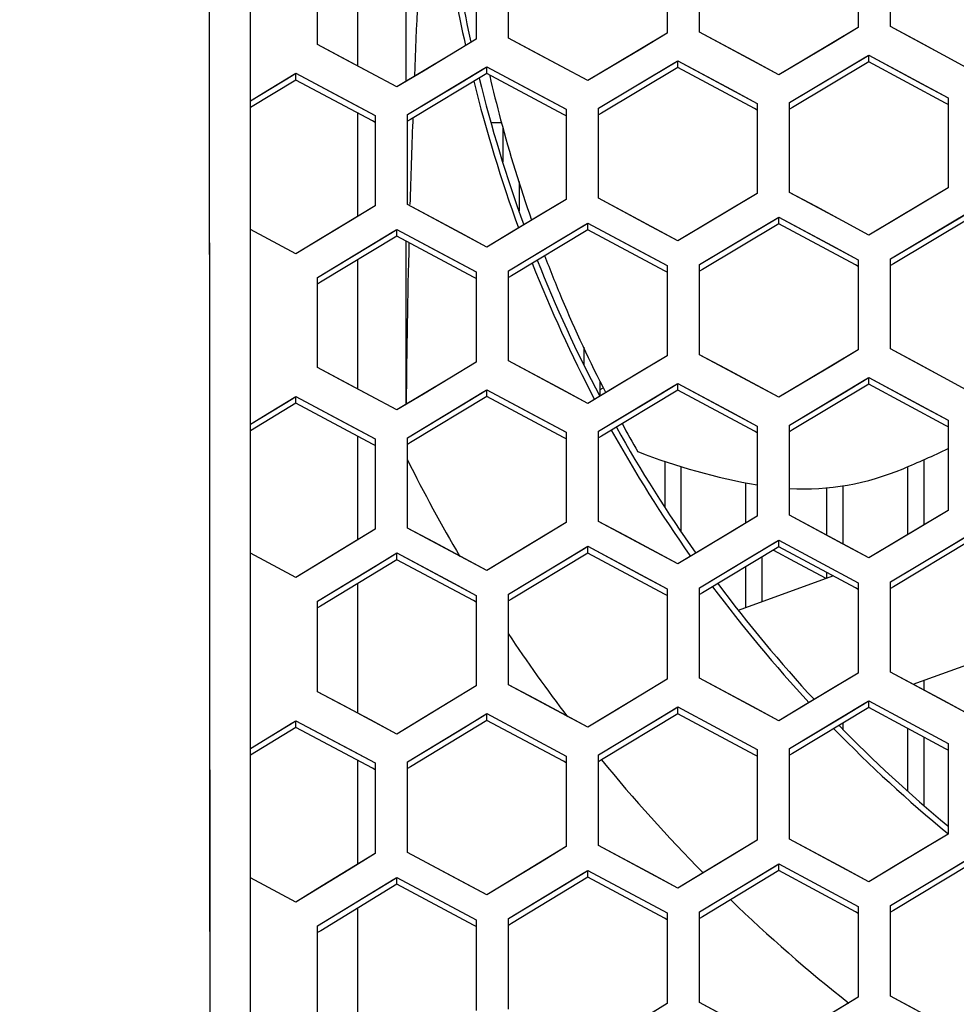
# Model space of a CAD drawing. Header units: millimetres. Extents: x 0 to 420, y 0 to 297.
# Tile 17 of 139: x 99.5 to 105.28, y 101.55 to 107.64. Entities that reach past the tile are written whole.
import ezdxf

# ---------------------------------------------------------------- set-up
doc = ezdxf.new("R2010")
doc.units = ezdxf.units.MM
doc.header["$LTSCALE"] = 23.1
doc.linetypes.add('DASHED', pattern=[0.2, 0.1, -0.1])
doc.layers.get('0').update_dxf_attribs({"linetype": 'CONTINUOUS'})
doc.layers.add('DIM_PILOTEES', color=7, linetype='CONTINUOUS')
doc.layers.add('LAY0001', color=7, linetype='CONTINUOUS')
doc.styles.get("Standard").update_dxf_attribs({"font": 'txt', "width": 0.7})
doc.dimstyles.new('DIMSTYLE_3', dxfattribs={"dimtxt": 2.5, "dimasz": 3.5, "dimexe": 2, "dimexo": 0, "dimtad": 1, "dimdec": 0, "dimlfac": 5, "dimdsep": 46, "dimtxsty": 'Standard', "dimblk": '_FILLED', "dimblk1": '_FILLED', "dimblk2": '_FILLED', "dimcen": 0.09, "dimazin": 2, "dimtp": 0.8, "dimtm": 0.8, "dimtfac": 1, "dimtdec": 0, "dimtofl": 0, "dimtmove": 0, "dimatfit": 3, "dimldrblk": '_FILLED', "dimfxl": 0, "dimtolj": 1, "dimarcsym": 0})
doc.dimstyles.new('DIMSTYLE_7', dxfattribs={"dimtxt": 2.5, "dimasz": 3.5, "dimexe": 2, "dimexo": 0, "dimtad": 1, "dimdsep": 46, "dimtxsty": 'Standard', "dimblk": '_FILLED', "dimblk1": '_FILLED', "dimblk2": '_FILLED', "dimcen": 0.09, "dimazin": 2, "dimtp": 0.3, "dimtm": 0.3, "dimtfac": 1, "dimtmove": 0, "dimatfit": 2, "dimldrblk": '_FILLED', "dimfxl": 0, "dimtolj": 1, "dimarcsym": 0})

# ---------------------------------------------------------------- blocks, each defined once
blk = doc.blocks.new('_FILLED')
at = {"color": 0, "linetype": 'ByBlock'}
blk.add_solid([(0, 0), (-1, 0.1429), (-1, -0.1429)], dxfattribs=at)
blk = doc.blocks.new('*D5')
at = {"layer": 'DIM_PILOTEES', "color": 2, "linetype": 'Continuous'}
for p, q in [((108.7931, 122.8839), (47.2095, 122.8839)), ((49.2095, 122.8839), (49.2095, 76.047)), ((49.2095, 29.2102), (49.2095, 76.047)), ((101.3572, 29.2102), (47.2095, 29.2102))]:
    blk.add_line(p, q, dxfattribs=at)
at = {"layer": 'DIM_PILOTEES', "color": 2, "linetype": 'Continuous', "xscale": 3.5, "yscale": 3.5, "zscale": 3.5}
for p, rotation in [((49.2095, 122.8839), 90.00000000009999), ((49.2095, 29.2102), 270.0000000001)]:
    blk.add_blockref('_FILLED', p, dxfattribs=dict(at, rotation=rotation))
at = {"layer": 'DIM_PILOTEES', "color": 2, "linetype": 'Continuous', "insert": (46.0845, 76.047), "char_height": 2.5, "width": 8.839286, "attachment_point": 2, "rotation": 90, "line_spacing_factor": 0.9}
blk.add_mtext('{\\ftxt;\\W0.0001;\\H0.0001;\\~}{\\ftxt;\\W2.3571428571;\\H2.5; }{\\ftxt;\\W0.0001;\\H0.0001;\\~}', dxfattribs=at)
blk = doc.blocks.new('*D14')
at = {"layer": 'DIM_PILOTEES', "color": 2, "linetype": 'Continuous'}
for p, q in [((120.1827, 77.6871), (177.0028, 120.8628)), ((161.5321, 109.1071), (120.1827, 77.6871)), ((78.8334, 46.267), (120.1827, 77.6871))]:
    blk.add_line(p, q, dxfattribs=at)
at = {"layer": 'DIM_PILOTEES', "color": 2, "linetype": 'Continuous', "xscale": 3.5, "yscale": 3.5, "zscale": 3.5}
for p, rotation in [((161.5321, 109.1071), 37.2300217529), ((78.8334, 46.267), 217.2300217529)]:
    blk.add_blockref('_FILLED', p, dxfattribs=dict(at, rotation=rotation))
at = {"layer": 'DIM_PILOTEES', "color": 2, "linetype": 'Continuous', "insert": (166.7709, 117.0127), "char_height": 2.5, "width": 15.714286, "attachment_point": 1, "rotation": 37.23002, "line_spacing_factor": 0.9}
blk.add_mtext('{\\ftxt;\\W0.0001;\\H0.0001;\\~}{\\ftxt;\\W0.7857142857;\\H2.5; }{\\ftxt;\\W0.0001;\\H0.0001;\\~}{\\ftxt;\\W0.0001;\\H0.0001;\\~}{\\ftxt;\\W1.3333333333;\\H2.5; }{\\ftxt;\\W0.0001;\\H0.0001;\\~}{\\ftxt;\\W0.0001;\\H0.0001;\\~}{\\ftxt;\\W2.0714285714;\\H2.5; }{\\ftxt;\\W0.0001;\\H0.0001;\\~}', dxfattribs=at)

msp = doc.modelspace()

# ---------------------------------------------------------------- linework, layer by layer
at = {"color": 7, "linetype": 'Continuous'}
for p, q in [((100.9225, 98.5772), (100.9225, 113.3226)), ((100.6758, 98.5989), (100.6662, 113.0641)), ((101.8837, 108.2629), (101.8837, 107.2554)), ((101.5837, 108.1459), (101.5837, 107.3522)), ((103.498, 108.109), (103.498, 107.5537)), ((103.698, 107.5598), (103.698, 108.115)), ((104.678, 108.1432), (104.678, 107.5883)), ((104.878, 107.594), (104.878, 108.1488)), ((102.318, 108.0722), (102.318, 107.5164)), ((102.518, 107.5229), (102.518, 108.0786)), ((101.338, 107.4833), (101.338, 108.0396)), ((103.8619, 107.4718), (103.698, 107.5598)), ((104.678, 107.5883), (104.3509, 107.3937)), ((105.0419, 107.5057), (104.878, 107.594)), ((102.318, 107.5164), (101.9909, 107.3199)), ((102.6819, 107.4352), (102.518, 107.5229)), ((103.498, 107.5537), (103.1709, 107.3581)), ((105.368, 107.3299), (105.0419, 107.5057)), ((101.5019, 107.3959), (101.338, 107.4833)), ((104.188, 107.2966), (103.8619, 107.4718)), ((101.828, 107.2219), (101.5019, 107.3959)), ((103.008, 107.2606), (102.6819, 107.4352)), ((103.4, 107.2851), (103.5637, 107.383)), ((103.5455, 107.3721), (103.5637, 107.383)), ((103.5637, 107.3417), (103.5637, 107.383)), ((103.5637, 107.383), (103.8909, 107.2073)), ((104.3509, 107.3937), (104.188, 107.2966)), ((104.7437, 107.3764), (104.2719, 107.0954)), ((104.58, 107.3202), (104.7256, 107.4068)), ((104.7256, 107.4068), (104.7437, 107.4176)), ((104.7437, 107.3764), (104.7437, 107.4176)), ((104.7437, 107.4176), (105.0709, 107.2414)), ((105.2165, 107.1217), (104.7437, 107.3764)), ((101.9909, 107.3199), (101.828, 107.2219)), ((102.22, 107.2473), (102.3837, 107.3456)), ((102.3837, 107.3042), (102.3837, 107.3456)), ((102.3837, 107.3456), (102.7109, 107.1706)), ((103.1709, 107.3581), (103.008, 107.2606)), ((103.5637, 107.3417), (103.0919, 107.0594)), ((104.0365, 107.0879), (103.5637, 107.3417)), ((104.2537, 107.1258), (104.58, 107.3202)), ((101.2037, 107.2641), (100.9225, 107.0943)), ((101.04, 107.2068), (101.2037, 107.3056)), ((101.2037, 107.2641), (101.2037, 107.3056)), ((101.2037, 107.3056), (101.5309, 107.1311)), ((101.6765, 107.012), (101.2037, 107.2641)), ((102.3837, 107.3042), (101.912, 107.0206)), ((102.8565, 107.0513), (102.3837, 107.3042)), ((103.0737, 107.0898), (103.4, 107.2851)), ((100.9225, 107.1358), (101.04, 107.2068)), ((101.8937, 107.0511), (102.22, 107.2473)), ((103.8909, 107.2073), (104.0537, 107.1199)), ((105.0709, 107.2414), (105.2337, 107.1536)), ((102.7109, 107.1706), (102.8737, 107.0834)), ((105.2337, 107.1536), (105.2337, 106.5981)), ((101.5309, 107.1311), (101.6937, 107.0442)), ((102.8737, 107.0834), (102.8737, 106.527)), ((103.0737, 106.5334), (103.0737, 107.0898)), ((104.0537, 107.0786), (104.0365, 107.0879)), ((104.0537, 107.0786), (104.0365, 107.0879)), ((104.0537, 107.1199), (104.0537, 106.5639)), ((104.2537, 106.5699), (104.2537, 107.1258)), ((104.2719, 107.0954), (104.2537, 107.0845)), ((104.2719, 107.0954), (104.2537, 107.0845)), ((105.2337, 107.1125), (105.2165, 107.1217)), ((105.2337, 107.1125), (105.2165, 107.1217)), ((101.5837, 107.0615), (101.5837, 106.4209)), ((101.6937, 107.0028), (101.6765, 107.012)), ((101.6937, 107.0028), (101.6765, 107.012)), ((101.6937, 107.0442), (101.6937, 106.4873)), ((101.8937, 106.4942), (101.8937, 107.0511)), ((101.912, 107.0206), (101.8937, 107.0096)), ((101.9259, 107.0297), (101.9252, 107.0089)), ((101.9262, 107.0292), (101.9254, 107.0084)), ((102.8737, 107.0421), (102.8565, 107.0513)), ((102.8737, 107.0421), (102.8565, 107.0513)), ((103.0919, 107.0594), (103.0737, 107.0484)), ((102.4752, 106.9994), (102.4118, 106.9994)), ((102.4844, 106.7584), (102.4844, 106.9689)), ((102.5844, 106.4553), (102.5844, 106.6373)), ((105.2337, 106.5981), (104.9067, 106.4034)), ((102.8737, 106.527), (102.5467, 106.3304)), ((103.2376, 106.4456), (103.0737, 106.5334)), ((104.0537, 106.5639), (103.7267, 106.3683)), ((104.4176, 106.4818), (104.2537, 106.5699)), ((101.6937, 106.4873), (101.3666, 106.2898)), ((102.0576, 106.4067), (101.8937, 106.4942)), ((104.7437, 106.3063), (104.4176, 106.4818)), ((102.3837, 106.2324), (102.0576, 106.4067)), ((103.5637, 106.2707), (103.2376, 106.4456)), ((104.0243, 106.3193), (104.188, 106.4172)), ((104.1698, 106.4063), (104.188, 106.4172)), ((104.188, 106.3759), (104.188, 106.4172)), ((104.188, 106.4172), (104.5152, 106.2412)), ((104.9067, 106.4034), (104.7437, 106.3063)), ((105.368, 106.41), (104.8962, 106.1289)), ((105.2043, 106.3537), (105.3499, 106.4404)), ((101.2037, 106.1912), (100.9225, 106.3411)), ((102.8443, 106.2821), (103.008, 106.3804)), ((103.008, 106.339), (103.008, 106.3804)), ((103.008, 106.3804), (103.3352, 106.205)), ((103.7267, 106.3683), (103.5637, 106.2707)), ((104.188, 106.3759), (103.7162, 106.0935)), ((104.6608, 106.1215), (104.188, 106.3759)), ((104.878, 106.1593), (105.2043, 106.3537)), ((101.3666, 106.2898), (101.2037, 106.1912)), ((101.828, 106.2994), (101.3564, 106.0144)), ((101.6643, 106.2421), (101.828, 106.3409)), ((101.828, 106.2994), (101.828, 106.3409)), ((101.828, 106.3409), (102.1552, 106.1661)), ((102.3008, 106.0468), (101.828, 106.2994)), ((102.5467, 106.3304), (102.3837, 106.2324)), ((102.518, 106.0858), (102.8443, 106.2821)), ((103.008, 106.339), (102.5363, 106.0554)), ((103.4808, 106.0856), (103.008, 106.339)), ((103.698, 106.124), (104.0243, 106.3193)), ((101.338, 106.0449), (101.6643, 106.2421)), ((101.8837, 106.2696), (101.8837, 105.2593)), ((104.5152, 106.2412), (104.678, 106.1535)), ((102.1552, 106.1661), (102.318, 106.0791)), ((103.3352, 106.205), (103.498, 106.1177)), ((104.878, 105.6029), (104.878, 106.1593)), ((101.5837, 106.1519), (101.5837, 105.3559)), ((103.498, 106.1177), (103.498, 105.5608)), ((103.698, 105.5671), (103.698, 106.124)), ((104.678, 106.1123), (104.6608, 106.1215)), ((104.678, 106.1123), (104.6608, 106.1215)), ((104.678, 106.1535), (104.678, 105.597)), ((104.8962, 106.1289), (104.878, 106.1181)), ((104.8962, 106.1289), (104.878, 106.1181)), ((101.338, 105.487), (101.338, 106.0449)), ((102.318, 106.0376), (102.3008, 106.0468)), ((102.318, 106.0376), (102.3008, 106.0468)), ((102.318, 106.0791), (102.318, 105.5216)), ((102.518, 105.5285), (102.518, 106.0858)), ((102.5363, 106.0554), (102.518, 106.0444)), ((103.498, 106.0763), (103.4808, 106.0856)), ((103.7162, 106.0935), (103.698, 106.0826)), ((101.3564, 106.0144), (101.338, 106.0033)), ((102.9844, 105.5016), (102.9844, 105.6139)), ((103.498, 105.5608), (103.1709, 105.3642)), ((103.8619, 105.4791), (103.698, 105.5671)), ((104.678, 105.597), (104.3509, 105.4014)), ((105.0418, 105.5146), (104.878, 105.6029)), ((102.318, 105.5216), (101.9909, 105.3241)), ((102.6819, 105.4408), (102.518, 105.5285)), ((105.368, 105.3387), (105.0418, 105.5146)), ((101.5019, 105.3996), (101.338, 105.487)), ((103.008, 105.2661), (102.6819, 105.4408)), ((104.188, 105.3038), (103.8619, 105.4791)), ((101.828, 105.2256), (101.5019, 105.3996)), ((103.0844, 105.3121), (103.0844, 105.403)), ((103.4, 105.2912), (103.5637, 105.3896)), ((103.5637, 105.3482), (103.5637, 105.3896)), ((103.5637, 105.3896), (103.8909, 105.2139)), ((104.3509, 105.4014), (104.188, 105.3038)), ((104.7437, 105.3846), (104.272, 105.1022)), ((104.58, 105.328), (104.7437, 105.4259)), ((104.7255, 105.415), (104.7437, 105.4259)), ((104.7437, 105.3846), (104.7437, 105.4259)), ((104.7437, 105.4259), (105.0709, 105.2496)), ((105.2165, 105.1298), (104.7437, 105.3846)), ((101.04, 105.2092), (101.2037, 105.3085)), ((101.2037, 105.2669), (101.2037, 105.3085)), ((101.2037, 105.3085), (101.5309, 105.1341)), ((101.9909, 105.3241), (101.828, 105.2256)), ((102.3837, 105.309), (101.9122, 105.0239)), ((102.22, 105.2516), (102.3837, 105.3505)), ((102.3837, 105.309), (102.3837, 105.3505)), ((102.3837, 105.3505), (102.7109, 105.1754)), ((102.8564, 105.056), (102.3837, 105.309)), ((103.1709, 105.3642), (103.008, 105.2661)), ((103.0844, 105.3511), (103.1024, 105.3619)), ((103.5637, 105.3482), (103.0921, 105.0645)), ((104.0364, 105.0943), (103.5637, 105.3482)), ((104.2537, 105.1326), (104.58, 105.328)), ((101.2037, 105.2669), (100.9225, 105.0961)), ((101.6764, 105.0148), (101.2037, 105.2669)), ((101.8937, 105.0544), (102.22, 105.2516)), ((103.0737, 105.0949), (103.4, 105.2912)), ((105.0709, 105.2496), (105.2337, 105.1618)), ((100.9225, 105.1378), (101.04, 105.2092)), ((103.8909, 105.2139), (104.0537, 105.1264)), ((101.5309, 105.1341), (101.6937, 105.0472)), ((102.7109, 105.1754), (102.8737, 105.0882)), ((104.0537, 105.1264), (104.0537, 104.5689)), ((104.2537, 104.5751), (104.2537, 105.1326)), ((105.2337, 105.1204), (105.2165, 105.1298)), ((105.2337, 105.1618), (105.2337, 104.6047)), ((101.5837, 105.0643), (101.5837, 104.4219)), ((102.8737, 105.0882), (102.8737, 104.5302)), ((103.0737, 104.537), (103.0737, 105.0949)), ((103.0921, 105.0645), (103.0737, 105.0534)), ((104.0537, 105.085), (104.0364, 105.0943)), ((104.0537, 105.085), (104.0364, 105.0943)), ((104.272, 105.1022), (104.2537, 105.0912)), ((101.6937, 105.0056), (101.6764, 105.0148)), ((101.6937, 105.0056), (101.6764, 105.0148)), ((101.6937, 105.0472), (101.6937, 104.4887)), ((101.8937, 104.4959), (101.8937, 105.0544)), ((101.9122, 105.0239), (101.8937, 105.0128)), ((102.8737, 105.0467), (102.8564, 105.056)), ((102.8737, 105.0467), (102.8564, 105.056)), ((103.4844, 104.6251), (103.4844, 104.9078)), ((105.0844, 104.5154), (105.0844, 104.919)), ((103.5844, 104.4742), (103.5844, 104.8754)), ((104.9844, 104.4555), (104.9844, 104.8756)), ((103.9844, 104.5272), (103.9844, 104.7762)), ((104.4844, 104.451), (104.4844, 104.7461)), ((104.5844, 104.3972), (104.5844, 104.7588)), ((105.2337, 104.6047), (104.9067, 104.409)), ((102.8737, 104.5302), (102.5467, 104.3326)), ((103.2375, 104.4491), (103.0737, 104.537)), ((104.0537, 104.5689), (103.7267, 104.3722)), ((104.4175, 104.487), (104.2537, 104.5751)), ((101.6937, 104.4887), (101.3667, 104.2901)), ((102.0576, 104.4084), (101.8937, 104.4959)), ((104.7437, 104.3113), (104.4175, 104.487)), ((105.2043, 104.3595), (105.368, 104.4574)), ((102.3837, 104.234), (102.0576, 104.4084)), ((103.5637, 104.2741), (103.2375, 104.4491)), ((104.0243, 104.3235), (104.188, 104.4219)), ((104.188, 104.3804), (104.188, 104.4219)), ((104.188, 104.4219), (104.678, 104.1581)), ((104.9067, 104.409), (104.7437, 104.3113)), ((105.368, 104.4161), (104.8963, 104.1337)), ((101.2037, 104.191), (100.9225, 104.3408)), ((101.6643, 104.2427), (101.828, 104.342)), ((101.828, 104.3004), (101.828, 104.342)), ((101.828, 104.342), (102.1552, 104.1673)), ((103.008, 104.3418), (102.5365, 104.0568)), ((102.8443, 104.2846), (103.008, 104.3834)), ((103.008, 104.3418), (103.008, 104.3834)), ((103.008, 104.3834), (103.3352, 104.208)), ((103.4807, 104.0884), (103.008, 104.3418)), ((103.7267, 104.3722), (103.5637, 104.2741)), ((104.188, 104.3804), (103.7164, 104.0967)), ((104.1544, 104.3594), (104.2832, 104.2901)), ((104.6607, 104.126), (104.188, 104.3804)), ((104.878, 104.1642), (105.2043, 104.3595)), ((101.3667, 104.2901), (101.2037, 104.191)), ((101.828, 104.3004), (101.3565, 104.0139)), ((102.3007, 104.0478), (101.828, 104.3004)), ((102.5467, 104.3326), (102.3837, 104.234)), ((102.518, 104.0873), (102.8443, 104.2846)), ((103.698, 104.1272), (104.0243, 104.3235)), ((104.0844, 104.0428), (104.0844, 104.3181)), ((104.2832, 104.2901), (104.4772, 104.1858)), ((101.338, 104.0444), (101.6643, 104.2427)), ((103.9844, 104.0064), (103.9844, 104.258)), ((104.4844, 104.1884), (104.4844, 104.2209)), ((101.5837, 104.1521), (101.5837, 103.3539)), ((102.1552, 104.1673), (102.318, 104.0802)), ((103.3352, 104.208), (103.498, 104.1206)), ((103.9386, 103.9897), (104.5205, 104.2015)), ((104.678, 104.1581), (104.678, 103.6)), ((104.878, 103.6062), (104.878, 104.1642)), ((103.498, 104.1206), (103.498, 103.5621)), ((103.698, 103.5687), (103.698, 104.1272)), ((103.7164, 104.0967), (103.698, 104.0857)), ((104.678, 104.1167), (104.6607, 104.126)), ((104.678, 104.1167), (104.6607, 104.126)), ((104.8963, 104.1337), (104.878, 104.1228)), ((101.338, 103.4849), (101.338, 104.0444)), ((102.318, 104.0386), (102.3007, 104.0478)), ((102.318, 104.0802), (102.318, 103.5212)), ((102.518, 103.5283), (102.518, 104.0873)), ((102.5365, 104.0568), (102.518, 104.0456)), ((103.498, 104.0791), (103.4807, 104.0884)), ((103.498, 104.0791), (103.4807, 104.0884)), ((101.3565, 104.0139), (101.338, 104.0027)), ((105.0174, 103.531), (105.858, 103.837)), ((105.368, 103.3418), (104.878, 103.6062)), ((103.498, 103.5621), (103.171, 103.3645)), ((104.188, 103.3053), (103.698, 103.5687)), ((104.678, 103.6), (104.351, 103.4034)), ((105.0844, 103.4949), (105.0844, 103.5554)), ((101.5018, 103.3976), (101.338, 103.4849)), ((102.318, 103.5212), (101.9909, 103.3226)), ((102.6818, 103.4406), (102.518, 103.5283)), ((103.008, 103.2659), (102.6818, 103.4406)), ((104.58, 103.3301), (104.7437, 103.4285)), ((104.7437, 103.387), (104.7437, 103.4285)), ((104.7437, 103.4285), (105.2337, 103.1642)), ((101.828, 103.2235), (101.5018, 103.3976)), ((103.171, 103.3645), (103.008, 103.2659)), ((103.4, 103.2916), (103.5637, 103.3905)), ((103.5637, 103.3489), (103.5637, 103.3905)), ((103.5637, 103.3905), (104.0537, 103.1272)), ((104.351, 103.4034), (104.188, 103.3053)), ((104.7437, 103.387), (104.2721, 103.1032)), ((105.2164, 103.1321), (104.7437, 103.387)), ((101.04, 103.2058), (101.2037, 103.3057)), ((101.1851, 103.2944), (101.2037, 103.3057)), ((101.2037, 103.2639), (101.2037, 103.3057)), ((101.2037, 103.3057), (101.5309, 103.1313)), ((101.9909, 103.3226), (101.828, 103.2235)), ((102.3837, 103.3079), (101.9123, 103.0214)), ((102.22, 103.2502), (102.3837, 103.3496)), ((102.3837, 103.3079), (102.3837, 103.3496)), ((102.3837, 103.3496), (102.8737, 103.0873)), ((102.8564, 103.0549), (102.3837, 103.3079)), ((103.5637, 103.3489), (103.0922, 103.0638)), ((104.0364, 103.095), (103.5637, 103.3489)), ((104.2537, 103.1337), (104.58, 103.3301)), ((101.2037, 103.2639), (100.9225, 103.0922)), ((101.6764, 103.0119), (101.2037, 103.2639)), ((101.8937, 103.0519), (102.22, 103.2502)), ((103.0737, 103.0943), (103.4, 103.2916)), ((104.5844, 103.2516), (104.5844, 103.2912)), ((104.9844, 102.8708), (104.9844, 103.2572)), ((100.9225, 103.1341), (101.04, 103.2058)), ((105.0844, 102.7845), (105.0844, 103.2033)), ((101.5309, 103.1313), (101.6937, 103.0444)), ((104.0537, 103.1272), (104.0537, 102.5681)), ((104.2537, 102.5746), (104.2537, 103.1337)), ((105.2337, 103.1227), (105.2164, 103.1321)), ((105.2337, 103.1227), (105.2164, 103.1321)), ((105.2337, 103.1642), (105.2337, 102.6055)), ((101.5837, 103.0613), (101.5837, 102.4172)), ((102.8737, 103.0873), (102.8737, 102.5277)), ((103.0737, 102.5348), (103.0737, 103.0943)), ((103.0922, 103.0638), (103.0737, 103.0526)), ((104.0537, 103.0857), (104.0364, 103.095)), ((104.0537, 103.0857), (104.0364, 103.095)), ((104.2721, 103.1032), (104.2537, 103.0921)), ((101.6937, 103.0026), (101.6764, 103.0119)), ((101.6937, 103.0026), (101.6764, 103.0119)), ((101.6937, 103.0444), (101.6937, 102.4843)), ((101.8937, 102.4919), (101.8937, 103.0519)), ((101.9123, 103.0214), (101.8937, 103.0101)), ((101.9123, 103.0214), (101.8937, 103.0101)), ((102.8737, 103.0456), (102.8564, 103.0549)), ((102.8737, 103.0456), (102.8564, 103.0549)), ((104.5808, 102.3985), (104.2537, 102.5746)), ((105.2337, 102.6055), (104.9067, 102.4088)), ((102.8737, 102.5277), (102.5467, 102.3291)), ((103.5637, 102.2718), (103.0737, 102.5348)), ((104.0537, 102.5681), (103.7267, 102.3704)), ((101.6937, 102.4843), (101.3667, 102.2846)), ((102.3837, 102.2299), (101.8937, 102.4919)), ((105.2043, 102.3596), (105.368, 102.458)), ((104.0243, 102.322), (104.188, 102.4208)), ((104.188, 102.3792), (104.188, 102.4208)), ((104.188, 102.4208), (104.678, 102.1569)), ((104.7437, 102.3107), (104.5808, 102.3985)), ((104.9067, 102.4088), (104.7437, 102.3107)), ((105.368, 102.4165), (104.8964, 102.1328)), ((101.2037, 102.185), (100.9225, 102.3348)), ((101.6643, 102.2375), (101.828, 102.3374)), ((101.828, 102.2956), (101.828, 102.3374)), ((101.828, 102.3374), (102.318, 102.0756)), ((102.5467, 102.3291), (102.3837, 102.2299)), ((103.008, 102.3389), (102.5366, 102.0524)), ((102.8443, 102.2813), (103.008, 102.3807)), ((103.008, 102.3389), (103.008, 102.3807)), ((103.008, 102.3807), (103.498, 102.1178)), ((103.4806, 102.0854), (103.008, 102.3389)), ((103.7267, 102.3704), (103.5637, 102.2718)), ((104.188, 102.3792), (103.7165, 102.0941)), ((104.6606, 102.1247), (104.188, 102.3792)), ((104.878, 102.1633), (105.2043, 102.3596)), ((101.3667, 102.2846), (101.2037, 102.185)), ((101.828, 102.2956), (101.3567, 102.0077)), ((102.3006, 102.0431), (101.828, 102.2956)), ((102.518, 102.083), (102.8443, 102.2813)), ((103.698, 102.1246), (104.0243, 102.322)), ((101.338, 102.0382), (101.6643, 102.2375)), ((101.5837, 102.1465), (101.5837, 101.346)), ((104.678, 102.1569), (104.678, 101.5972)), ((104.878, 101.6037), (104.878, 102.1633)), ((102.518, 101.5224), (102.518, 102.083)), ((103.498, 102.0761), (103.4806, 102.0854)), ((103.498, 102.0761), (103.4806, 102.0854)), ((103.498, 102.1178), (103.498, 101.5576)), ((103.698, 101.5646), (103.698, 102.1246)), ((103.7165, 102.0941), (103.698, 102.083)), ((104.678, 102.1153), (104.6606, 102.1247)), ((104.678, 102.1153), (104.6606, 102.1247)), ((104.8964, 102.1328), (104.878, 102.1217)), ((101.338, 101.4771), (101.338, 102.0382)), ((102.318, 102.0338), (102.3006, 102.0431)), ((102.318, 102.0756), (102.318, 101.5149)), ((102.5366, 102.0524), (102.518, 102.0411)), ((101.3567, 102.0077), (101.338, 101.9963)), ((101.3567, 102.0077), (101.338, 101.9963)), ((104.678, 101.5972), (104.351, 101.3996)), ((105.2051, 101.4271), (104.878, 101.6037)), ((103.498, 101.5576), (103.171, 101.359)), ((104.0251, 101.3887), (103.698, 101.5646))]:
    msp.add_line(p, q, dxfattribs=at)
msp.add_lwpolyline([(100.6748, 99.8711), (100.669, 108.3925), (100.6683, 109.5794), (100.6676, 110.7547), (100.6669, 111.916), (100.6662, 113.0641)], dxfattribs=at)
at = {"color": 2, "linetype": 'DASHED'}
msp.add_circle((120.1827, 77.6871), 51.9325, dxfattribs=at)
at = {"color": 7, "linetype": 'Continuous'}
for centre, radius, start, end in [((215.7766, 102.7711), 113.9305, 177.261811, 177.728085), ((110.7837, 109.3544), 8.7367, 188.07093, 192.40507), ((110.7837, 109.3544), 8.7, 188.25118, 192.32402), ((110.7837, 109.3544), 8.7367, 193.89146, 200.10613), ((110.7837, 109.3544), 8.7, 193.81732, 200.05946), ((110.6251, 109.1892), 8.4403, 192.99677, 194.89768), ((110.6276, 109.19), 8.4429, 194.89856, 199.30388), ((177.2117, 104.2925), 75.3356, 177.933593, 178.325188), ((158.5367, 104.7974), 56.6537, 178.52046, 179.5317), ((110.6245, 109.1891), 8.4396, 200.89537, 202.80952), ((110.7837, 109.3544), 8.7367, 201.6421, 207.71455), ((110.7837, 109.3544), 8.7, 201.60251, 207.7004), ((110.6258, 109.1897), 8.4411, 202.81034, 207.19125), ((110.6225, 109.1882), 8.4375, 208.66202, 210.01193), ((110.7837, 109.3544), 8.7367, 209.13382, 215.12645), ((110.7837, 109.3544), 8.7, 209.12588, 215.19416), ((104.7034, 108.5242), 3.8169, 248.69713, 260.19854), ((101.8851, 112.1355), 7.894, 292.88289, 295.10109), ((110.7837, 109.3544), 9.9365, 206.52622, 210.4391), ((104.3369, 106.3264), 1.5887, 267.00217, 292.88289), ((110.7837, 109.3544), 8.7, 216.71842, 222.86518), ((110.7837, 109.3544), 8.7367, 216.69505, 222.81481), ((110.7837, 109.3544), 9.9365, 213.67933, 217.32659), ((110.7837, 109.3544), 8.7367, 224.26702, 230.53606), ((110.7837, 109.3544), 8.7, 224.32205, 230.33717), ((110.7837, 109.3544), 9.9365, 219.27928, 224.69307), ((110.7837, 109.3544), 9.9365, 226.06973, 231.65615)]:
    msp.add_arc(centre, radius, start, end, dxfattribs=at)
at = {"layer": 'LAY0001', "color": 7, "linetype": 'Continuous'}
for p, q in [((103.498, 108.109), (103.498, 107.5537)), ((103.698, 107.5598), (103.698, 108.115)), ((104.678, 108.1432), (104.678, 107.5883)), ((104.878, 107.594), (104.878, 108.1488)), ((102.318, 108.0722), (102.318, 107.5164)), ((102.518, 107.5229), (102.518, 108.0786)), ((101.338, 107.4833), (101.338, 108.0396)), ((104.0252, 107.3841), (103.698, 107.5598)), ((104.678, 107.5883), (104.5143, 107.4909)), ((105.2052, 107.4177), (104.878, 107.594)), ((102.318, 107.5164), (102.1543, 107.418)), ((102.8452, 107.3478), (102.518, 107.5229)), ((103.498, 107.5537), (103.3343, 107.4558)), ((101.6652, 107.3088), (101.338, 107.4833)), ((103.3343, 107.4558), (103.008, 107.2606)), ((104.5143, 107.4909), (104.188, 107.2966)), ((102.1543, 107.418), (101.828, 107.2219)), ((103.5455, 107.3721), (103.5637, 107.383)), ((103.5455, 107.3721), (103.5637, 107.383)), ((103.5637, 107.383), (104.0537, 107.1199)), ((104.188, 107.2966), (104.0252, 107.3841)), ((104.2537, 107.1258), (104.7437, 107.4176)), ((104.7437, 107.4176), (105.2337, 107.1536)), ((105.368, 107.3299), (105.2052, 107.4177)), ((101.8937, 107.0511), (102.3655, 107.3347)), ((102.3655, 107.3347), (102.3837, 107.3456)), ((102.3837, 107.3456), (102.8737, 107.0834)), ((103.008, 107.2606), (102.8452, 107.3478)), ((103.0737, 107.0898), (103.5455, 107.3721)), ((100.9225, 107.1358), (101.1854, 107.2945)), ((101.1854, 107.2945), (101.2037, 107.3056)), ((101.2037, 107.3056), (101.6937, 107.0442)), ((101.828, 107.2219), (101.6652, 107.3088)), ((105.2337, 107.1536), (105.2337, 106.5981)), ((102.8737, 107.0834), (102.8737, 106.527)), ((103.0737, 106.5334), (103.0737, 107.0898)), ((104.0537, 107.1199), (104.0537, 106.5639)), ((104.2537, 106.5699), (104.2537, 107.1258)), ((101.6937, 107.0442), (101.6937, 106.4873)), ((101.8937, 106.4942), (101.8937, 107.0511)), ((105.2337, 106.5981), (105.07, 106.5007)), ((102.8737, 106.527), (102.71, 106.4286)), ((103.4009, 106.358), (103.0737, 106.5334)), ((104.0537, 106.5639), (103.89, 106.466)), ((104.5809, 106.3939), (104.2537, 106.5699)), ((101.6937, 106.4873), (101.53, 106.3885)), ((102.2209, 106.3194), (101.8937, 106.4942)), ((103.89, 106.466), (103.5637, 106.2707)), ((105.07, 106.5007), (104.7437, 106.3063)), ((102.71, 106.4286), (102.3837, 106.2324)), ((103.698, 106.124), (104.1698, 106.4063)), ((104.1698, 106.4063), (104.188, 106.4172)), ((104.1698, 106.4063), (104.188, 106.4172)), ((104.188, 106.4172), (104.678, 106.1535)), ((104.878, 106.1593), (105.368, 106.4512)), ((101.2037, 106.1912), (100.9225, 106.3411)), ((101.53, 106.3885), (101.2037, 106.1912)), ((102.518, 106.0858), (102.9897, 106.3694)), ((102.9897, 106.3694), (103.008, 106.3804)), ((103.008, 106.3804), (103.498, 106.1177)), ((103.5637, 106.2707), (103.4009, 106.358)), ((104.7437, 106.3063), (104.5809, 106.3939)), ((101.338, 106.0449), (101.8096, 106.3298)), ((101.8096, 106.3298), (101.828, 106.3409)), ((101.828, 106.3409), (102.318, 106.0791)), ((102.3837, 106.2324), (102.2209, 106.3194)), ((104.878, 105.6029), (104.878, 106.1593)), ((103.498, 106.1177), (103.498, 105.5608)), ((103.698, 105.5671), (103.698, 106.124)), ((104.678, 106.1535), (104.678, 105.597)), ((101.338, 105.487), (101.338, 106.0449)), ((102.318, 106.0791), (102.318, 105.5216)), ((102.518, 105.5285), (102.518, 106.0858)), ((103.498, 105.5608), (103.3343, 105.4624)), ((104.0252, 105.3913), (103.698, 105.5671)), ((104.678, 105.597), (104.5143, 105.4992)), ((105.2052, 105.4266), (104.878, 105.6029)), ((102.318, 105.5216), (102.1543, 105.4228)), ((102.8452, 105.3533), (102.518, 105.5285)), ((104.5143, 105.4992), (104.188, 105.3038)), ((101.6652, 105.3125), (101.338, 105.487)), ((103.3343, 105.4624), (103.008, 105.2661)), ((102.1543, 105.4228), (101.828, 105.2256)), ((103.0737, 105.0949), (103.5454, 105.3786)), ((103.5454, 105.3786), (103.5637, 105.3896)), ((103.5637, 105.3896), (104.0537, 105.1264)), ((104.188, 105.3038), (104.0252, 105.3913)), ((104.2537, 105.1326), (104.7255, 105.415)), ((104.7255, 105.415), (104.7437, 105.4259)), ((104.7255, 105.415), (104.7437, 105.4259)), ((104.7437, 105.4259), (105.2337, 105.1618)), ((105.368, 105.3387), (105.2052, 105.4266)), ((101.1852, 105.2973), (101.2037, 105.3085)), ((101.2037, 105.3085), (101.6937, 105.0472)), ((101.828, 105.2256), (101.6652, 105.3125)), ((101.8937, 105.0544), (102.3653, 105.3394)), ((102.3653, 105.3394), (102.3837, 105.3505)), ((102.3837, 105.3505), (102.8737, 105.0882)), ((103.008, 105.2661), (102.8452, 105.3533)), ((103.0844, 105.3511), (103.1024, 105.3619)), ((100.9225, 105.1378), (101.1852, 105.2973)), ((104.0537, 105.1264), (104.0537, 104.5689)), ((104.2537, 104.5751), (104.2537, 105.1326)), ((105.2337, 105.1618), (105.2337, 104.6047)), ((102.8737, 105.0882), (102.8737, 104.5302)), ((103.0737, 104.537), (103.0737, 105.0949)), ((101.6937, 105.0472), (101.6937, 104.4887)), ((101.8937, 104.4959), (101.8937, 105.0544)), ((105.2337, 104.6047), (105.07, 104.5067)), ((102.8737, 104.5302), (102.71, 104.4313)), ((103.4009, 104.3615), (103.0737, 104.537)), ((104.0537, 104.5689), (103.89, 104.4705)), ((104.5809, 104.3991), (104.2537, 104.5751)), ((101.6937, 104.4887), (101.53, 104.3893)), ((102.2209, 104.3211), (101.8937, 104.4959)), ((103.89, 104.4705), (103.5637, 104.2741)), ((105.07, 104.5067), (104.7437, 104.3113)), ((102.71, 104.4313), (102.3837, 104.234)), ((103.698, 104.1272), (104.1697, 104.4109)), ((104.1697, 104.4109), (104.188, 104.4219)), ((104.188, 104.4219), (104.678, 104.1581)), ((104.7437, 104.3113), (104.5809, 104.3991)), ((104.878, 104.1642), (105.3498, 104.4466)), ((101.2037, 104.191), (100.9225, 104.3408)), ((101.53, 104.3893), (101.2037, 104.191)), ((101.8095, 104.3308), (101.828, 104.342)), ((101.828, 104.342), (102.318, 104.0802)), ((102.518, 104.0873), (102.9896, 104.3723)), ((102.9896, 104.3723), (103.008, 104.3834)), ((103.008, 104.3834), (103.498, 104.1206)), ((103.5637, 104.2741), (103.4009, 104.3615)), ((101.338, 104.0444), (101.8095, 104.3308)), ((102.3837, 104.234), (102.2209, 104.3211)), ((104.678, 104.1581), (104.678, 103.6)), ((104.878, 103.6062), (104.878, 104.1642)), ((103.498, 104.1206), (103.498, 103.5621)), ((103.698, 103.5687), (103.698, 104.1272)), ((101.338, 103.4849), (101.338, 104.0444)), ((102.318, 104.0802), (102.318, 103.5212)), ((102.518, 103.5283), (102.518, 104.0873)), ((105.2051, 103.4297), (104.878, 103.6062)), ((103.498, 103.5621), (103.3343, 103.4632)), ((104.0251, 103.3929), (103.698, 103.5687)), ((104.678, 103.6), (104.5143, 103.5016)), ((101.6652, 103.3104), (101.338, 103.4849)), ((102.318, 103.5212), (102.1543, 103.4218)), ((102.8452, 103.3532), (102.518, 103.5283)), ((104.5143, 103.5016), (104.188, 103.3053)), ((102.1543, 103.4218), (101.828, 103.2235)), ((103.3343, 103.4632), (103.008, 103.2659)), ((104.7254, 103.4175), (104.7437, 103.4285)), ((104.7437, 103.4285), (105.2337, 103.1642)), ((105.368, 103.3418), (105.2051, 103.4297)), ((103.0737, 103.0943), (103.5453, 103.3794)), ((103.5453, 103.3794), (103.5637, 103.3905)), ((103.5637, 103.3905), (104.0537, 103.1272)), ((104.188, 103.3053), (104.0251, 103.3929)), ((104.2537, 103.1337), (104.7254, 103.4175)), ((101.1851, 103.2944), (101.2037, 103.3057)), ((101.1851, 103.2944), (101.2037, 103.3057)), ((101.2037, 103.3057), (101.6937, 103.0444)), ((101.828, 103.2235), (101.6652, 103.3104)), ((101.8937, 103.0519), (102.3652, 103.3384)), ((102.3652, 103.3384), (102.3837, 103.3496)), ((102.3837, 103.3496), (102.8737, 103.0873)), ((103.008, 103.2659), (102.8452, 103.3532)), ((100.9225, 103.1341), (101.1851, 103.2944)), ((104.0537, 103.1272), (104.0537, 102.5681)), ((104.2537, 102.5746), (104.2537, 103.1337)), ((105.2337, 103.1642), (105.2337, 102.6055)), ((102.8737, 103.0873), (102.8737, 102.5277)), ((103.0737, 102.5348), (103.0737, 103.0943)), ((101.6937, 103.0444), (101.6937, 102.4843)), ((101.8937, 102.4919), (101.8937, 103.0519)), ((104.7437, 102.3107), (104.2537, 102.5746)), ((105.2337, 102.6055), (105.07, 102.5071)), ((102.8737, 102.5277), (102.71, 102.4283)), ((103.4008, 102.3593), (103.0737, 102.5348)), ((104.0537, 102.5681), (103.89, 102.4692)), ((101.6937, 102.4843), (101.53, 102.3844)), ((102.2209, 102.317), (101.8937, 102.4919)), ((103.89, 102.4692), (103.5637, 102.2718)), ((105.07, 102.5071), (104.7437, 102.3107)), ((102.71, 102.4283), (102.3837, 102.2299)), ((103.698, 102.1246), (104.1696, 102.4097)), ((104.1696, 102.4097), (104.188, 102.4208)), ((104.188, 102.4208), (104.678, 102.1569)), ((104.878, 102.1633), (105.3497, 102.447)), ((101.2037, 102.185), (100.9225, 102.3348)), ((101.53, 102.3844), (101.2037, 102.185)), ((101.338, 102.0382), (101.8094, 102.3261)), ((101.8094, 102.3261), (101.828, 102.3374)), ((101.828, 102.3374), (102.318, 102.0756)), ((102.518, 102.083), (102.9895, 102.3694)), ((102.9895, 102.3694), (103.008, 102.3807)), ((103.008, 102.3807), (103.498, 102.1178)), ((103.5637, 102.2718), (103.4008, 102.3593)), ((102.3837, 102.2299), (102.2209, 102.317)), ((104.678, 102.1569), (104.678, 101.5972)), ((104.878, 101.6037), (104.878, 102.1633)), ((102.518, 101.5224), (102.518, 102.083)), ((103.498, 102.1178), (103.498, 101.5576)), ((103.698, 101.5646), (103.698, 102.1246)), ((101.338, 101.4771), (101.338, 102.0382)), ((102.318, 102.0756), (102.318, 101.5149)), ((104.678, 101.5972), (104.5143, 101.4984)), ((105.0418, 101.5153), (104.878, 101.6037)), ((103.498, 101.5576), (103.3343, 101.4583)), ((103.8618, 101.4765), (103.698, 101.5646))]:
    msp.add_line(p, q, dxfattribs=at)

# ---------------------------------------------------------------- dimensions: what is measured, and where the dimension line sits
at = {"layer": 'DIM_PILOTEES', "color": 2, "linetype": 'Continuous'}
dim = msp.add_diameter_dim_2p(p1=(161.5321, 109.1071), p2=(78.8334, 46.267), text='{\\ftxt;\\W0.0001;\\H0.0001;\\~}{\\ftxt;\\W0.7857142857;\\H2.5; }{\\ftxt;\\W0.0001;\\H0.0001;\\~}{\\ftxt;\\W0.0001;\\H0.0001;\\~}{\\ftxt;\\W1.3333333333;\\H2.5; }{\\ftxt;\\W0.0001;\\H0.0001;\\~}{\\ftxt;\\W0.0001;\\H0.0001;\\~}{\\ftxt;\\W2.0714285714;\\H2.5; }{\\ftxt;\\W0.0001;\\H0.0001;\\~}', dimstyle='DIMSTYLE_7', override={"dimpost": '<>'}, dxfattribs=at)
dim.commit()
dim.dimension.update_dxf_attribs({"geometry": '*D14', "text_midpoint": (172.5015, 118.2274), "dimtype": 163})
dim = msp.add_linear_dim(base=(49.2095, 122.8839), p1=(101.3572, 29.2102), p2=(108.7931, 122.8839), angle=90, text='{\\ftxt;\\W0.0001;\\H0.0001;\\~}{\\ftxt;\\W2.3571428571;\\H2.5; }{\\ftxt;\\W0.0001;\\H0.0001;\\~}', dimstyle='DIMSTYLE_3', dxfattribs=at)
dim.commit()
dim.dimension.update_dxf_attribs({"geometry": '*D5', "text_midpoint": (49.2095, 75.6899), "dimtype": 160})

doc.saveas('drawing.dxf')
